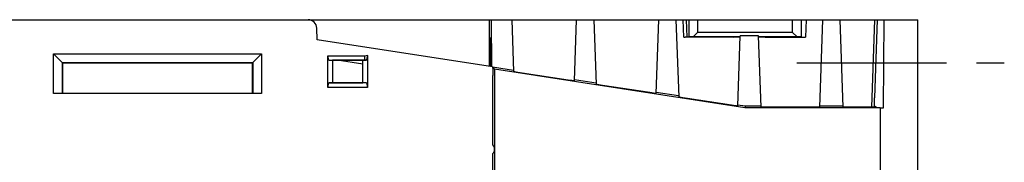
# Model space of a CAD drawing. Extents: x 78 to 816, y 33 to 540.
# Tile 19 of 21: x 676 to 790, y 423 to 440. Entities that reach past the tile are written whole.
import ezdxf

# ---------------------------------------------------------------- set-up
doc = ezdxf.new("R2010")
doc.units = 0
doc.header["$LTSCALE"] = 46.2
doc.linetypes.add('CENTER', pattern=[0.6, 0.375, -0.075, 0.075, -0.075])
doc.layers.add('ALL_AXIS', color=7, linetype='CONTINUOUS')
doc.layers.add('ALL_FEATURES', color=7, linetype='CONTINUOUS')

msp = doc.modelspace()

# ---------------------------------------------------------------- linework, layer by layer
at = {"layer": 'ALL_AXIS', "color": 7, "linetype": 'CENTER'}
msp.add_line((766, 435), (790, 435), dxfattribs=at)
at = {"layer": 'ALL_FEATURES', "color": 7, "linetype": 'CONTINUOUS'}
for p, q in [((641, 440), (730.416, 440)), ((730.422, 434.612), (730.416, 440)), ((730.417, 440), (776.087, 440)), ((730.626, 440), (730.633, 434.58)), ((733, 440), (733.21, 433.996)), ((740.253, 432.913), (740.5, 440)), ((742.5, 440), (742.761, 432.527)), ((749.702, 431.46), (750, 440)), ((752, 440), (752.312, 431.059)), ((752.89, 437.997), (752.82, 440)), ((753.3, 437.988), (753.23, 440)), ((753.483, 440), (753.483, 438.017)), ((754.5, 440), (754.5, 438.535)), ((765.5, 438.535), (765.5, 440)), ((766.517, 438.017), (766.517, 440)), ((767.07, 440), (767, 437.996)), ((768.647, 429.878), (769, 440)), ((771.353, 429.878), (771, 440)), ((774.977, 440), (774.635, 429.861)), ((775.276, 440), (774.97, 430.942)), ((776, 429.808), (776.089, 440)), ((776.089, 440), (780, 440)), ((780, 272), (780, 440)), ((710.481, 437.68), (710.434, 439.035)), ((730.765, 434.559), (710.481, 437.68)), ((730.525, 437.846), (730.418, 437.899)), ((730.418, 437.846), (730.525, 437.846)), ((730.525, 437.846), (730.525, 434.596)), ((752.893, 437.997), (753.069, 437.996)), ((758.689, 437.997), (753.069, 437.996)), ((753.483, 438.017), (753.461, 437.996)), ((753.991, 438.026), (753.483, 438.017)), ((754.5, 438.535), (753.991, 438.026)), ((759.431, 438.026), (753.991, 438.026)), ((765.5, 438.535), (754.5, 438.535)), ((759.151, 430.007), (759.435, 438.146)), ((761.565, 438.146), (759.435, 438.146)), ((761.853, 429.878), (761.565, 438.146)), ((766.009, 438.026), (761.569, 438.026)), ((766.009, 438.026), (765.5, 438.535)), ((766.517, 438.017), (766.009, 438.026)), ((766.539, 437.996), (766.517, 438.017)), ((679.965, 431.465), (679.965, 436.035)), ((679.965, 436.035), (681, 435)), ((679.965, 436.035), (704.035, 436.035)), ((703, 435), (704.035, 436.035)), ((704.035, 436.035), (704.035, 431.465)), ((711.7, 432.165), (711.7, 435.826)), ((711.832, 435.326), (711.7, 435.826)), ((711.7, 435.826), (715.953, 435.826)), ((711.832, 435.326), (716.168, 435.326)), ((711.832, 435.326), (712.236, 435.3)), ((716.168, 435.326), (715.764, 435.3)), ((715.953, 435.826), (716.299, 435.877)), ((715.953, 435.826), (715.953, 435.326)), ((716.3, 435.773), (716.3, 432.165)), ((680.983, 431.483), (680.983, 435.017)), ((680.983, 435.017), (703.017, 435.017)), ((681, 435), (681, 431.5)), ((703, 435), (681, 435)), ((703, 431.5), (703, 435)), ((703.017, 435.017), (703.017, 431.483)), ((712.236, 435.3), (712.236, 432.7)), ((715.764, 435.3), (712.236, 435.3)), ((715.764, 434.844), (712.797, 435.3)), ((715.764, 432.7), (715.764, 435.3)), ((733.205, 434.119), (730.777, 434.493)), ((731, 434.273), (730.783, 434.416)), ((731, 434.273), (731, 400)), ((759.986, 429.813), (731, 434.273)), ((730.8, 425.5), (730.8, 433.542)), ((739.516, 433.009), (734.215, 433.824)), ((711.7, 432.165), (711.834, 432.674)), ((716.3, 432.165), (711.7, 432.165)), ((711.834, 432.674), (712.236, 432.7)), ((716.166, 432.674), (711.834, 432.674)), ((712.236, 432.7), (715.764, 432.7)), ((716.166, 432.674), (715.764, 432.7)), ((716.166, 432.674), (716.3, 432.165)), ((742.757, 432.648), (740.257, 433.033)), ((748.965, 431.556), (743.766, 432.355)), ((680.983, 431.483), (679.965, 431.465)), ((704.035, 431.465), (679.965, 431.465)), ((680.983, 431.483), (681, 431.5)), ((681, 431.5), (703, 431.5)), ((703.017, 431.483), (703, 431.5)), ((704.035, 431.465), (703.017, 431.483)), ((752.308, 431.178), (749.706, 431.579)), ((758.415, 430.103), (753.318, 430.887)), ((760, 429.994), (759.155, 430.124)), ((760, 429.994), (759.986, 429.813)), ((775.65, 429.813), (759.986, 429.813)), ((761.849, 429.994), (760, 429.994)), ((767.905, 429.861), (762.853, 429.861)), ((771.349, 429.994), (768.651, 429.994)), ((775.2, 429.861), (774.971, 429.977)), ((775.65, 429.813), (775.65, 422)), ((775.65, 429.813), (775.66, 429.808)), ((775.66, 429.808), (776, 429.808)), ((775.66, 332.64), (775.66, 429.808)), ((730.8, 401.513), (730.8, 424.5))]:
    msp.add_line(p, q, dxfattribs=at)
for points in [[(758.689, 437.997), (758.931, 437.999), (759.138, 438.001), (759.297, 438.005), (759.396, 438.009), (759.431, 438.014)], [(761.569, 438.014), (761.604, 438.009), (761.703, 438.005), (761.862, 438.001), (762.069, 437.999), (762.311, 437.997), (767, 437.996)], [(716.299, 435.877), (716.233, 435.596), (716.168, 435.326)], [(716.3, 435.773), (716.3, 435.825), (716.299, 435.877)], [(730.765, 434.559), (730.774, 434.524), (730.782, 434.423), (730.79, 434.261), (730.795, 434.051), (730.799, 433.805), (730.8, 433.542)], [(734.215, 433.824), (733.952, 433.865), (733.708, 433.904), (733.501, 433.939), (733.342, 433.967), (733.243, 433.986), (733.21, 433.996)], [(740.253, 432.913), (740.219, 432.914), (740.12, 432.925), (739.962, 432.945), (739.756, 432.974), (739.516, 433.009)], [(743.766, 432.355), (743.503, 432.396), (743.26, 432.435), (743.052, 432.47), (742.894, 432.498), (742.795, 432.518), (742.761, 432.527)], [(749.702, 431.46), (749.668, 431.461), (749.569, 431.472), (749.412, 431.492), (749.206, 431.521), (748.965, 431.556)], [(753.318, 430.887), (753.055, 430.928), (752.811, 430.967), (752.603, 431.002), (752.445, 431.03), (752.346, 431.049), (752.312, 431.059)], [(774.971, 429.977), (774.964, 430.014), (774.959, 430.111), (774.957, 430.264), (774.959, 430.462), (774.963, 430.693), (774.97, 430.942)], [(759.151, 430.007), (759.117, 430.008), (759.019, 430.019), (758.861, 430.039), (758.655, 430.068), (758.415, 430.103)], [(762.853, 429.861), (762.595, 429.861), (762.353, 429.863), (762.146, 429.866), (761.988, 429.869), (761.888, 429.874), (761.853, 429.878)], [(768.647, 429.878), (768.612, 429.874), (768.512, 429.869), (768.354, 429.866), (768.147, 429.863), (767.905, 429.861)], [(775.2, 429.861), (772.095, 429.861), (771.853, 429.863), (771.646, 429.866), (771.488, 429.869), (771.388, 429.874), (771.353, 429.878)], [(730.8, 424.5), (730.909, 424.648), (730.977, 424.818), (731, 425), (730.977, 425.182), (730.909, 425.352), (730.8, 425.5)]]:
    msp.add_lwpolyline(points, dxfattribs=at)
msp.add_arc((709.434, 439), 1, 2, 90, dxfattribs=at)

doc.saveas('drawing.dxf')
